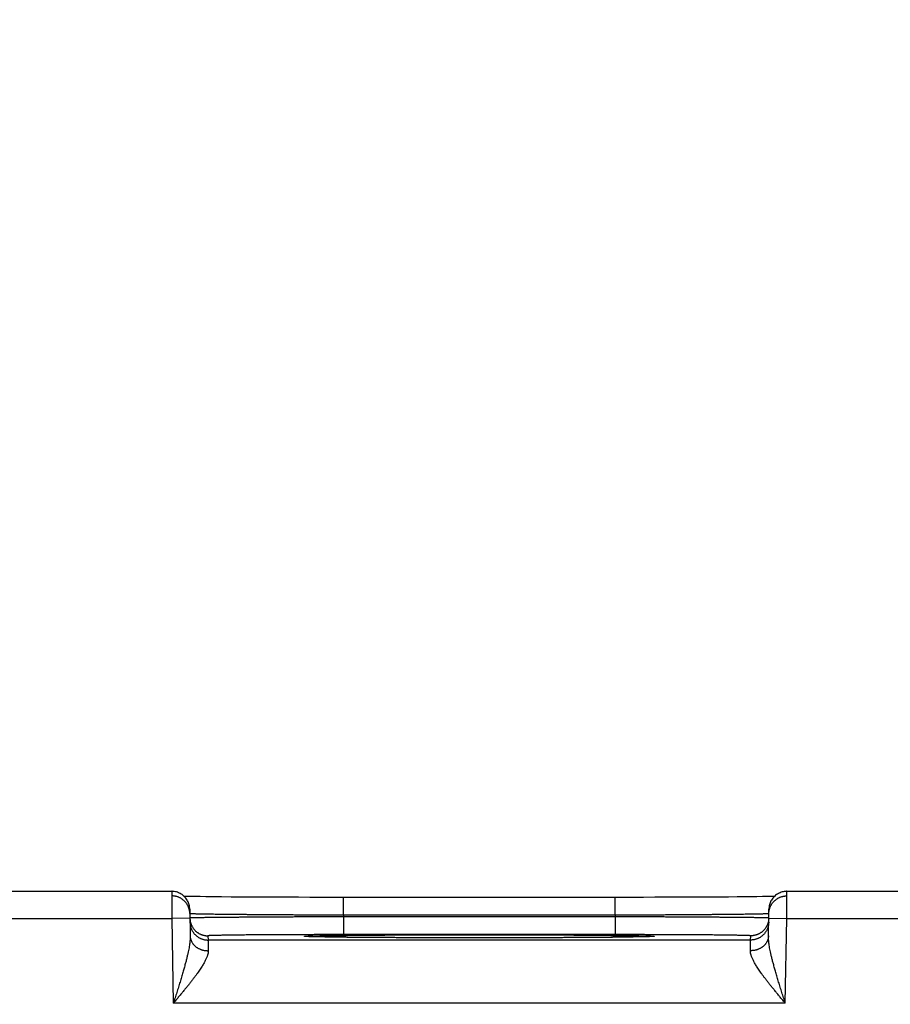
# Model space of a CAD drawing. Header units: inches. Extents: x 0 to 34, y 0 to 22.
# Tile 74 of 112: x 19.3 to 20.2, y 17.3 to 18.4. Entities that reach past the tile are written whole.
import ezdxf

# ---------------------------------------------------------------- set-up
doc = ezdxf.new("R2010")
doc.units = ezdxf.units.IN
doc.header["$LTSCALE"] = 1.87
doc.header["$MEASUREMENT"] = 0
doc.layers.get('0').update_dxf_attribs({"linetype": 'CONTINUOUS'})
doc.layers.add('DIMENSIONS', color=7, linetype='CONTINUOUS')
doc.styles.get("Standard").update_dxf_attribs({"font": 'txt', "width": 0.8})
doc.dimstyles.new('DIMSTYLE_1', dxfattribs={"dimtxt": 0.125, "dimasz": 0.18, "dimexe": 0.18, "dimexo": 0.0625, "dimgap": 0.09, "dimtad": 0, "dimtih": 1, "dimtoh": 1, "dimdec": 3, "dimzin": 4, "dimdsep": 46, "dimtxsty": 'STANDARD', "dimblk": '_FILLED', "dimblk1": '_FILLED', "dimblk2": '_FILLED', "dimcen": 0.09, "dimadec": 0, "dimazin": 0, "dimtp": 0.01, "dimtm": 0.01, "dimtfac": 1, "dimtdec": 3, "dimtofl": 0, "dimtmove": 0, "dimatfit": 3, "dimldrblk": '_FILLED', "dimfxl": 1, "dimtolj": 1, "dimtzin": 4, "dimarcsym": 0})

# ---------------------------------------------------------------- blocks, each defined once
blk = doc.blocks.new('_FILLED')
at = {"color": 0, "linetype": 'BYBLOCK'}
blk.add_solid([(0, 0), (-1, 0.1736), (-1, -0.1736)], dxfattribs=at)
blk = doc.blocks.new('*D7')
at = {"layer": 'DIMENSIONS', "color": 2, "linetype": 'CONTINUOUS'}
for p, q in [((18.8644, 15.9096), (18.8644, 19.0499)), ((25.3644, 15.9179), (25.3644, 19.0499)), ((18.8644, 18.9249), (21.2911, 18.9249)), ((25.3644, 18.9249), (22.7411, 18.9249))]:
    blk.add_line(p, q, dxfattribs=at)
at = {"layer": 'DIMENSIONS', "color": 2, "linetype": 'CONTINUOUS', "xscale": 0.18, "yscale": 0.18, "zscale": 0.18, "rotation": 180}
blk.add_blockref('_FILLED', (18.8644, 18.9249), dxfattribs=at)
at = {"layer": 'DIMENSIONS', "color": 2, "linetype": 'CONTINUOUS', "xscale": 0.18, "yscale": 0.18, "zscale": 0.18}
blk.add_blockref('_FILLED', (25.3644, 18.9249), dxfattribs=at)
at = {"layer": 'DIMENSIONS', "color": 2, "linetype": 'CONTINUOUS', "width": 0.8}
for s, p in [('[', (21.9786, 18.8624)), (']', (22.5786, 18.8624)), ('6.500', (21.3536, 18.8624)), ('165.1', (22.0786, 18.8624))]:
    blk.add_text(s, height=0.125, dxfattribs=at).set_placement(p)

msp = doc.modelspace()

# ---------------------------------------------------------------- linework, layer by layer
at = {"color": 7, "linetype": 'CONTINUOUS'}
for p, q in [((19.1909, 17.4249), (19.44, 17.4249)), ((19.4569, 17.4192), (19.4539, 17.4192)), ((19.4617, 17.4191), (19.4569, 17.4192)), ((19.4661, 17.419), (19.4617, 17.4191)), ((19.4714, 17.419), (19.4661, 17.419)), ((19.4778, 17.4189), (19.4714, 17.419)), ((19.4857, 17.4188), (19.4778, 17.4189)), ((19.495, 17.4187), (19.4857, 17.4188)), ((19.5057, 17.4186), (19.495, 17.4187)), ((19.5141, 17.4186), (19.5057, 17.4186)), ((19.5236, 17.4185), (19.5141, 17.4186)), ((19.5342, 17.4184), (19.5236, 17.4185)), ((19.5453, 17.4184), (19.5342, 17.4184)), ((19.5567, 17.4183), (19.5453, 17.4184)), ((19.5685, 17.4183), (19.5567, 17.4183)), ((19.5805, 17.4183), (19.5685, 17.4183)), ((19.5928, 17.4182), (19.5805, 17.4183)), ((19.6052, 17.4182), (19.5928, 17.4182)), ((19.6177, 17.4182), (19.6052, 17.4182)), ((19.63, 17.4182), (19.6177, 17.4182)), ((19.63, 17.3986), (19.63, 17.4182)), ((19.9369, 17.4182), (19.63, 17.4182)), ((19.9308, 17.3986), (19.9308, 17.4182)), ((19.9496, 17.4182), (19.9369, 17.4182)), ((19.9621, 17.4182), (19.9496, 17.4182)), ((19.9745, 17.4183), (19.9621, 17.4182)), ((19.9868, 17.4183), (19.9745, 17.4183)), ((19.9988, 17.4183), (19.9868, 17.4183)), ((20.0097, 17.4184), (19.9988, 17.4183)), ((20.0233, 17.4184), (20.0097, 17.4184)), ((20.0348, 17.4185), (20.0233, 17.4184)), ((20.0447, 17.4185), (20.0348, 17.4185)), ((20.0561, 17.4186), (20.0447, 17.4185)), ((20.0658, 17.4187), (20.0561, 17.4186)), ((20.0741, 17.4188), (20.0658, 17.4187)), ((20.0813, 17.4189), (20.0741, 17.4188)), ((20.0874, 17.4189), (20.0813, 17.4189)), ((20.0939, 17.419), (20.0874, 17.4189)), ((20.0991, 17.4191), (20.0939, 17.419)), ((20.1033, 17.4192), (20.0991, 17.4191)), ((20.107, 17.4192), (20.1033, 17.4192)), ((20.1209, 17.4249), (20.37, 17.4249)), ((19.46, 17.4052), (19.4605, 17.3755)), ((20.1004, 17.3755), (20.1009, 17.4052)), ((19.1908, 17.3949), (19.4401, 17.3949)), ((19.4601, 17.3952), (19.4401, 17.3949)), ((19.4401, 17.3949), (19.4418, 17.301)), ((19.63, 17.3986), (19.6301, 17.3966)), ((19.9308, 17.3986), (19.63, 17.3986)), ((19.6301, 17.3966), (19.6301, 17.377)), ((19.9308, 17.3966), (19.6301, 17.3966)), ((19.9308, 17.3986), (19.9308, 17.3966)), ((19.9308, 17.3966), (19.9308, 17.377)), ((20.1008, 17.3952), (20.1208, 17.3949)), ((20.1191, 17.301), (20.1208, 17.3949)), ((20.1208, 17.3949), (20.3701, 17.3949)), ((19.4801, 17.3757), (19.4802, 17.371)), ((19.589, 17.3749), (19.589, 17.3749)), ((19.5893, 17.3749), (19.5891, 17.3749)), ((19.5895, 17.3749), (19.5893, 17.3749)), ((19.5898, 17.3749), (19.5895, 17.3749)), ((19.5901, 17.3748), (19.5898, 17.3749)), ((19.5906, 17.3748), (19.5901, 17.3748)), ((19.5913, 17.3748), (19.5906, 17.3748)), ((19.5922, 17.3747), (19.5913, 17.3748)), ((19.5938, 17.3747), (19.5922, 17.3747)), ((19.5957, 17.3746), (19.5938, 17.3747)), ((19.5982, 17.3746), (19.5957, 17.3746)), ((19.6012, 17.3745), (19.5982, 17.3746)), ((19.6049, 17.3744), (19.6012, 17.3745)), ((19.6095, 17.3743), (19.6049, 17.3744)), ((19.6153, 17.3743), (19.6095, 17.3743)), ((19.6206, 17.3742), (19.6153, 17.3743)), ((19.6267, 17.3741), (19.6206, 17.3742)), ((19.634, 17.374), (19.6267, 17.3741)), ((19.9308, 17.377), (19.6301, 17.377)), ((19.6426, 17.3739), (19.634, 17.374)), ((19.6535, 17.3739), (19.6426, 17.3739)), ((19.6622, 17.3738), (19.6535, 17.3739)), ((19.6722, 17.3737), (19.6622, 17.3738)), ((19.6831, 17.3737), (19.6722, 17.3737)), ((19.6943, 17.3736), (19.6831, 17.3737)), ((19.706, 17.3736), (19.6943, 17.3736)), ((19.7179, 17.3735), (19.706, 17.3736)), ((19.7301, 17.3735), (19.7179, 17.3735)), ((19.7426, 17.3735), (19.7301, 17.3735)), ((19.7552, 17.3735), (19.7426, 17.3735)), ((19.7679, 17.3734), (19.7552, 17.3735)), ((19.7804, 17.3734), (19.7679, 17.3734)), ((19.793, 17.3734), (19.7804, 17.3734)), ((19.8057, 17.3735), (19.793, 17.3734)), ((19.8183, 17.3735), (19.8057, 17.3735)), ((19.8308, 17.3735), (19.8183, 17.3735)), ((19.843, 17.3735), (19.8308, 17.3735)), ((19.8549, 17.3736), (19.843, 17.3735)), ((19.8665, 17.3736), (19.8549, 17.3736)), ((19.8778, 17.3737), (19.8665, 17.3736)), ((19.8887, 17.3737), (19.8778, 17.3737)), ((19.8986, 17.3738), (19.8887, 17.3737)), ((19.9104, 17.3739), (19.8986, 17.3738)), ((19.9198, 17.374), (19.9104, 17.3739)), ((19.9277, 17.374), (19.9198, 17.374)), ((19.9344, 17.3741), (19.9277, 17.374)), ((19.9418, 17.3742), (19.9344, 17.3741)), ((19.948, 17.3743), (19.9418, 17.3742)), ((19.953, 17.3744), (19.948, 17.3743)), ((19.9571, 17.3744), (19.953, 17.3744)), ((19.9604, 17.3745), (19.9571, 17.3744)), ((19.9637, 17.3746), (19.9604, 17.3745)), ((19.966, 17.3747), (19.9637, 17.3746)), ((19.9678, 17.3747), (19.966, 17.3747)), ((19.969, 17.3748), (19.9678, 17.3747)), ((19.97, 17.3748), (19.969, 17.3748)), ((19.9706, 17.3748), (19.97, 17.3748)), ((19.971, 17.3749), (19.9706, 17.3748)), ((19.9713, 17.3749), (19.971, 17.3749)), ((19.9715, 17.3749), (19.9713, 17.3749)), ((19.9717, 17.3749), (19.9715, 17.3749)), ((19.9718, 17.3749), (19.9717, 17.3749)), ((19.9719, 17.3749), (19.9718, 17.3749)), ((19.9719, 17.3749), (19.9719, 17.3749)), ((19.9719, 17.3749), (19.9719, 17.3749)), ((20.0807, 17.371), (20.0808, 17.3757)), ((20.0807, 17.371), (19.4802, 17.371)), ((20.1191, 17.301), (19.4418, 17.301))]:
    msp.add_line(p, q, dxfattribs=at)
for points in [[(19.46, 17.4052), (19.4599, 17.4064), (19.4598, 17.4076), (19.4596, 17.4087), (19.4593, 17.4099), (19.459, 17.411), (19.4586, 17.4121), (19.4582, 17.4132), (19.4576, 17.4142), (19.4571, 17.4152), (19.4564, 17.4162), (19.4557, 17.4172), (19.455, 17.4181), (19.4542, 17.4189), (19.4533, 17.4197), (19.4525, 17.4205), (19.4515, 17.4212), (19.4505, 17.4219), (19.4495, 17.4224), (19.4485, 17.423), (19.4474, 17.4234), (19.4463, 17.4238), (19.4452, 17.4242), (19.4441, 17.4245), (19.4429, 17.4247), (19.4417, 17.4248), (19.4406, 17.4249), (19.44, 17.4249)], [(20.1209, 17.4249), (20.1203, 17.4249), (20.1192, 17.4248), (20.118, 17.4247), (20.1168, 17.4245), (20.1157, 17.4242), (20.1146, 17.4238), (20.1135, 17.4234), (20.1124, 17.423), (20.1114, 17.4224), (20.1103, 17.4219), (20.1094, 17.4212), (20.1084, 17.4205), (20.1075, 17.4197), (20.1067, 17.4189), (20.1059, 17.4181), (20.1052, 17.4172), (20.1045, 17.4162), (20.1038, 17.4152), (20.1032, 17.4142), (20.1027, 17.4132), (20.1023, 17.4121), (20.1019, 17.411), (20.1016, 17.4099), (20.1013, 17.4087), (20.1011, 17.4076), (20.101, 17.4064), (20.1009, 17.4052)], [(19.5891, 17.3749), (19.589, 17.3749), (19.589, 17.3749)]]:
    msp.add_lwpolyline(points, dxfattribs=at)
for points, knots in [([(19.44, 17.4249), (19.44, 17.4249), (19.44, 17.4248), (19.44, 17.4247), (19.44, 17.4245), (19.44, 17.4243), (19.44, 17.4239), (19.44, 17.4235), (19.44, 17.4229), (19.44, 17.4223), (19.44, 17.4217), (19.44, 17.4209), (19.44, 17.4201), (19.44, 17.4192), (19.44, 17.4183), (19.44, 17.4173), (19.44, 17.4162), (19.44, 17.415), (19.44, 17.4138), (19.44, 17.4126), (19.44, 17.4113), (19.44, 17.4099), (19.4401, 17.4086), (19.4401, 17.4071), (19.4401, 17.4057), (19.4401, 17.4042), (19.4401, 17.4027), (19.4401, 17.4011), (19.4401, 17.3996), (19.4401, 17.398), (19.4401, 17.3965), (19.4401, 17.3954), (19.4401, 17.3949)], [0, 0, 0, 0, 0.000641, 0.004341, 0.010803, 0.020009, 0.031929, 0.046531, 0.063777, 0.08362, 0.105992, 0.130826, 0.158056, 0.187616, 0.219444, 0.253465, 0.289567, 0.327633, 0.367566, 0.409267, 0.45261, 0.497455, 0.543681, 0.591179, 0.639812, 0.689418, 0.739852, 0.790996, 0.842726, 0.894901, 0.947374, 1, 1, 1, 1]), ([(19.46, 17.4003), (19.46, 17.4007), (19.46, 17.4014), (19.4599, 17.4025), (19.4597, 17.4036), (19.4594, 17.4048), (19.4591, 17.4059), (19.4588, 17.407), (19.4583, 17.408), (19.4578, 17.4091), (19.4573, 17.4101), (19.4566, 17.411), (19.456, 17.412), (19.4553, 17.4129), (19.4545, 17.4137), (19.4537, 17.4145), (19.4528, 17.4153), (19.4519, 17.416), (19.4509, 17.4167), (19.45, 17.4173), (19.4489, 17.4178), (19.4479, 17.4183), (19.4468, 17.4187), (19.4457, 17.4191), (19.4446, 17.4193), (19.4435, 17.4196), (19.4423, 17.4197), (19.4412, 17.4198), (19.4404, 17.4199), (19.44, 17.4199)], [0, 0, 0, 0, 0.034076, 0.071226, 0.108376, 0.145526, 0.182676, 0.219826, 0.256976, 0.294126, 0.331277, 0.368427, 0.405578, 0.442728, 0.479879, 0.51703, 0.554181, 0.591332, 0.628483, 0.665634, 0.702786, 0.739937, 0.777089, 0.814241, 0.851392, 0.888544, 0.925696, 0.962848, 1, 1, 1, 1]), ([(20.1009, 17.4003), (20.1009, 17.4007), (20.1009, 17.4014), (20.101, 17.4025), (20.1012, 17.4036), (20.1014, 17.4048), (20.1018, 17.4059), (20.1021, 17.407), (20.1026, 17.408), (20.1031, 17.4091), (20.1036, 17.4101), (20.1042, 17.411), (20.1049, 17.412), (20.1056, 17.4129), (20.1064, 17.4137), (20.1072, 17.4145), (20.1081, 17.4153), (20.109, 17.416), (20.11, 17.4167), (20.1109, 17.4173), (20.112, 17.4178), (20.113, 17.4183), (20.1141, 17.4187), (20.1152, 17.4191), (20.1163, 17.4193), (20.1174, 17.4196), (20.1185, 17.4197), (20.1197, 17.4198), (20.1205, 17.4199), (20.1208, 17.4199)], [0, 0, 0, 0, 0.033932, 0.071088, 0.108243, 0.145399, 0.182555, 0.21971, 0.256866, 0.294022, 0.331178, 0.368334, 0.40549, 0.442646, 0.479802, 0.516958, 0.554115, 0.591272, 0.628428, 0.665585, 0.702742, 0.739899, 0.777056, 0.814213, 0.851371, 0.888528, 0.925685, 0.962843, 1, 1, 1, 1]), ([(20.1208, 17.3949), (20.1208, 17.3954), (20.1208, 17.3965), (20.1208, 17.398), (20.1208, 17.3996), (20.1208, 17.4011), (20.1208, 17.4027), (20.1208, 17.4042), (20.1208, 17.4057), (20.1208, 17.4071), (20.1208, 17.4086), (20.1208, 17.4099), (20.1209, 17.4113), (20.1209, 17.4126), (20.1209, 17.4138), (20.1209, 17.415), (20.1209, 17.4162), (20.1209, 17.4173), (20.1209, 17.4183), (20.1209, 17.4192), (20.1209, 17.4201), (20.1209, 17.4209), (20.1209, 17.4217), (20.1209, 17.4223), (20.1209, 17.4229), (20.1209, 17.4235), (20.1209, 17.4239), (20.1209, 17.4243), (20.1209, 17.4245), (20.1209, 17.4247), (20.1209, 17.4248), (20.1209, 17.4249), (20.1209, 17.4249)], [0, 0, 0, 0, 0.052626, 0.105099, 0.157274, 0.209004, 0.260148, 0.310582, 0.360188, 0.408821, 0.456319, 0.502545, 0.54739, 0.590733, 0.632434, 0.672367, 0.710433, 0.746535, 0.780556, 0.812384, 0.841944, 0.869174, 0.894008, 0.91638, 0.936223, 0.953469, 0.968071, 0.979991, 0.989197, 0.995659, 0.999359, 1, 1, 1, 1]), ([(19.63, 17.3986), (19.6281, 17.3986), (19.6242, 17.3986), (19.6184, 17.3986), (19.6127, 17.3986), (19.6069, 17.3986), (19.6012, 17.3986), (19.5955, 17.3987), (19.5898, 17.3987), (19.5842, 17.3987), (19.5786, 17.3987), (19.5731, 17.3987), (19.5677, 17.3988), (19.5623, 17.3988), (19.557, 17.3988), (19.5518, 17.3989), (19.5467, 17.3989), (19.5417, 17.3989), (19.5368, 17.399), (19.532, 17.399), (19.5274, 17.399), (19.5228, 17.3991), (19.5184, 17.3991), (19.5141, 17.3991), (19.5099, 17.3992), (19.5059, 17.3992), (19.502, 17.3993), (19.4982, 17.3993), (19.4947, 17.3994), (19.4912, 17.3994), (19.488, 17.3994), (19.4849, 17.3995), (19.4819, 17.3995), (19.4792, 17.3996), (19.4766, 17.3996), (19.4742, 17.3997), (19.472, 17.3997), (19.4699, 17.3998), (19.4681, 17.3998), (19.4664, 17.3998), (19.4649, 17.3999), (19.4637, 17.3999), (19.4626, 17.4), (19.4617, 17.4), (19.461, 17.4001), (19.4605, 17.4001), (19.4603, 17.4002), (19.4601, 17.4002)], [0, 0, 0, 0, 0.034176, 0.068309, 0.102358, 0.136287, 0.170057, 0.203629, 0.236961, 0.270017, 0.302758, 0.335147, 0.36714, 0.398699, 0.429788, 0.460377, 0.49043, 0.51991, 0.548779, 0.577008, 0.604564, 0.631417, 0.657533, 0.682881, 0.707432, 0.731159, 0.754036, 0.776038, 0.797138, 0.817309, 0.836528, 0.854773, 0.872024, 0.888261, 0.903462, 0.91761, 0.93069, 0.942688, 0.953588, 0.963377, 0.972042, 0.979574, 0.985964, 0.991207, 0.995295, 0.998225, 1, 1, 1, 1]), ([(19.4601, 17.3952), (19.4601, 17.3949), (19.4602, 17.3941), (19.4603, 17.393), (19.4605, 17.3919), (19.4607, 17.3908), (19.461, 17.3897), (19.4614, 17.3886), (19.4619, 17.3875), (19.4624, 17.3865), (19.4629, 17.3855), (19.4635, 17.3845), (19.4642, 17.3836), (19.4649, 17.3827), (19.4657, 17.3818), (19.4665, 17.381), (19.4674, 17.3802), (19.4683, 17.3795), (19.4692, 17.3789), (19.4702, 17.3783), (19.4712, 17.3777), (19.4723, 17.3773), (19.4734, 17.3768), (19.4744, 17.3765), (19.4756, 17.3762), (19.4767, 17.376), (19.4778, 17.3758), (19.479, 17.3757), (19.4797, 17.3757), (19.4801, 17.3757)], [0, 0, 0, 0, 0.034394, 0.071532, 0.10867, 0.145808, 0.182946, 0.220084, 0.257223, 0.294361, 0.331499, 0.368637, 0.405776, 0.442914, 0.480053, 0.517192, 0.55433, 0.591469, 0.628608, 0.665747, 0.702886, 0.740025, 0.777164, 0.814303, 0.851443, 0.888582, 0.925721, 0.962861, 1, 1, 1, 1]), ([(19.6301, 17.3966), (19.6281, 17.3966), (19.6243, 17.3966), (19.6185, 17.3966), (19.6127, 17.3966), (19.6069, 17.3966), (19.6012, 17.3966), (19.5955, 17.3965), (19.5898, 17.3965), (19.5842, 17.3965), (19.5787, 17.3965), (19.5732, 17.3965), (19.5677, 17.3964), (19.5624, 17.3964), (19.5571, 17.3964), (19.5519, 17.3964), (19.5468, 17.3963), (19.5418, 17.3963), (19.5369, 17.3963), (19.5321, 17.3963), (19.5274, 17.3962), (19.5229, 17.3962), (19.5184, 17.3962), (19.5141, 17.3961), (19.51, 17.3961), (19.5059, 17.3961), (19.502, 17.396), (19.4983, 17.396), (19.4947, 17.396), (19.4913, 17.3959), (19.488, 17.3959), (19.4849, 17.3959), (19.482, 17.3958), (19.4792, 17.3958), (19.4767, 17.3958), (19.4743, 17.3957), (19.472, 17.3957), (19.47, 17.3957), (19.4682, 17.3956), (19.4665, 17.3956), (19.465, 17.3956), (19.4637, 17.3955), (19.4627, 17.3955), (19.4618, 17.3955), (19.4611, 17.3954), (19.4606, 17.3954), (19.4604, 17.3954), (19.4602, 17.3954)], [0, 0, 0, 0, 0.034185, 0.068322, 0.102374, 0.136301, 0.170067, 0.203635, 0.236968, 0.270025, 0.302769, 0.335161, 0.367158, 0.398722, 0.429814, 0.460405, 0.49046, 0.519943, 0.548817, 0.577049, 0.60461, 0.631467, 0.657587, 0.682938, 0.707492, 0.731222, 0.754102, 0.776107, 0.797209, 0.817383, 0.836603, 0.85485, 0.872102, 0.888338, 0.903537, 0.917684, 0.930763, 0.94276, 0.953657, 0.963441, 0.972101, 0.979627, 0.98601, 0.991243, 0.995322, 0.998241, 1, 1, 1, 1]), ([(20.1007, 17.4002), (20.1006, 17.4002), (20.1004, 17.4001), (20.0999, 17.4001), (20.0992, 17.4), (20.0983, 17.4), (20.0972, 17.3999), (20.0959, 17.3999), (20.0945, 17.3998), (20.0928, 17.3998), (20.091, 17.3998), (20.0889, 17.3997), (20.0867, 17.3997), (20.0843, 17.3996), (20.0817, 17.3996), (20.079, 17.3995), (20.076, 17.3995), (20.0729, 17.3994), (20.0697, 17.3994), (20.0662, 17.3994), (20.0627, 17.3993), (20.0589, 17.3993), (20.055, 17.3992), (20.051, 17.3992), (20.0468, 17.3991), (20.0425, 17.3991), (20.0381, 17.3991), (20.0335, 17.399), (20.0289, 17.399), (20.0241, 17.399), (20.0192, 17.3989), (20.0142, 17.3989), (20.009, 17.3989), (20.0039, 17.3988), (19.9986, 17.3988), (19.9932, 17.3988), (19.9878, 17.3987), (19.9823, 17.3987), (19.9767, 17.3987), (19.9711, 17.3987), (19.9654, 17.3987), (19.9597, 17.3986), (19.954, 17.3986), (19.9482, 17.3986), (19.9424, 17.3986), (19.9367, 17.3986), (19.9328, 17.3986), (19.9308, 17.3986)], [0, 0, 0, 0, 0.001775, 0.004705, 0.008793, 0.014034, 0.020425, 0.027956, 0.03662, 0.046407, 0.057306, 0.069302, 0.08238, 0.096526, 0.111724, 0.127958, 0.145207, 0.163449, 0.182664, 0.202831, 0.223928, 0.245927, 0.268803, 0.292528, 0.317078, 0.342424, 0.36854, 0.395395, 0.422954, 0.451185, 0.480056, 0.509538, 0.539594, 0.570186, 0.601278, 0.632839, 0.664835, 0.697227, 0.729971, 0.763028, 0.796363, 0.829937, 0.863709, 0.89764, 0.931692, 0.965825, 1, 1, 1, 1]), ([(20.1007, 17.3954), (20.1005, 17.3954), (20.1003, 17.3954), (20.0998, 17.3954), (20.0991, 17.3955), (20.0982, 17.3955), (20.0971, 17.3955), (20.0959, 17.3956), (20.0944, 17.3956), (20.0927, 17.3956), (20.0909, 17.3957), (20.0889, 17.3957), (20.0866, 17.3957), (20.0842, 17.3958), (20.0816, 17.3958), (20.0789, 17.3958), (20.076, 17.3959), (20.0729, 17.3959), (20.0696, 17.3959), (20.0662, 17.396), (20.0626, 17.396), (20.0589, 17.396), (20.055, 17.3961), (20.0509, 17.3961), (20.0468, 17.3961), (20.0425, 17.3962), (20.038, 17.3962), (20.0335, 17.3962), (20.0288, 17.3963), (20.024, 17.3963), (20.0191, 17.3963), (20.0141, 17.3963), (20.009, 17.3964), (20.0038, 17.3964), (19.9985, 17.3964), (19.9932, 17.3964), (19.9877, 17.3965), (19.9822, 17.3965), (19.9767, 17.3965), (19.9711, 17.3965), (19.9654, 17.3965), (19.9597, 17.3966), (19.954, 17.3966), (19.9482, 17.3966), (19.9424, 17.3966), (19.9366, 17.3966), (19.9327, 17.3966), (19.9308, 17.3966)], [0, 0, 0, 0, 0.001759, 0.004678, 0.008756, 0.013989, 0.020371, 0.027896, 0.036555, 0.046339, 0.057235, 0.069229, 0.082307, 0.096452, 0.11165, 0.127883, 0.145133, 0.163377, 0.182595, 0.202765, 0.223864, 0.245867, 0.268746, 0.292475, 0.317028, 0.342378, 0.368498, 0.395356, 0.422919, 0.451153, 0.480029, 0.509514, 0.539571, 0.570164, 0.601259, 0.632824, 0.664824, 0.697217, 0.729963, 0.763023, 0.796357, 0.829928, 0.863696, 0.897625, 0.931678, 0.965816, 1, 1, 1, 1]), ([(20.1008, 17.3952), (20.1008, 17.3949), (20.1007, 17.3941), (20.1006, 17.393), (20.1004, 17.3919), (20.1002, 17.3908), (20.0999, 17.3897), (20.0995, 17.3886), (20.099, 17.3875), (20.0985, 17.3865), (20.098, 17.3855), (20.0974, 17.3845), (20.0967, 17.3836), (20.096, 17.3827), (20.0952, 17.3818), (20.0944, 17.381), (20.0935, 17.3802), (20.0926, 17.3795), (20.0917, 17.3789), (20.0907, 17.3783), (20.0897, 17.3777), (20.0886, 17.3773), (20.0875, 17.3768), (20.0864, 17.3765), (20.0853, 17.3762), (20.0842, 17.376), (20.0831, 17.3758), (20.0819, 17.3757), (20.0811, 17.3757), (20.0808, 17.3757)], [0, 0, 0, 0, 0.034394, 0.071532, 0.10867, 0.145808, 0.182946, 0.220084, 0.257223, 0.294361, 0.331499, 0.368637, 0.405776, 0.442914, 0.480053, 0.517191, 0.55433, 0.591469, 0.628608, 0.665747, 0.702886, 0.740025, 0.777164, 0.814303, 0.851443, 0.888582, 0.925721, 0.962861, 1, 1, 1, 1]), ([(19.4602, 17.3906), (19.4602, 17.3903), (19.4603, 17.3895), (19.4604, 17.3883), (19.4606, 17.3872), (19.4608, 17.3861), (19.4611, 17.385), (19.4615, 17.3839), (19.4619, 17.3828), (19.4624, 17.3818), (19.463, 17.3808), (19.4636, 17.3798), (19.4643, 17.3789), (19.465, 17.378), (19.4658, 17.3771), (19.4666, 17.3763), (19.4675, 17.3756), (19.4684, 17.3749), (19.4693, 17.3742), (19.4703, 17.3736), (19.4713, 17.3731), (19.4724, 17.3726), (19.4734, 17.3722), (19.4745, 17.3718), (19.4756, 17.3715), (19.4768, 17.3713), (19.4779, 17.3711), (19.4791, 17.371), (19.4798, 17.371), (19.4802, 17.371)], [0, 0, 0, 0, 0.037036, 0.074073, 0.111109, 0.148146, 0.185182, 0.222218, 0.259255, 0.296292, 0.333328, 0.370365, 0.407402, 0.444439, 0.481476, 0.518513, 0.55555, 0.592587, 0.629624, 0.666662, 0.703699, 0.740736, 0.777774, 0.814812, 0.851849, 0.888887, 0.925925, 0.962962, 1, 1, 1, 1]), ([(20.1007, 17.3906), (20.1007, 17.3903), (20.1006, 17.3895), (20.1005, 17.3883), (20.1003, 17.3872), (20.1001, 17.3861), (20.0998, 17.385), (20.0994, 17.3839), (20.099, 17.3828), (20.0985, 17.3818), (20.0979, 17.3808), (20.0973, 17.3798), (20.0966, 17.3789), (20.0959, 17.378), (20.0951, 17.3771), (20.0943, 17.3763), (20.0934, 17.3756), (20.0925, 17.3749), (20.0916, 17.3742), (20.0906, 17.3736), (20.0896, 17.3731), (20.0885, 17.3726), (20.0875, 17.3722), (20.0864, 17.3718), (20.0852, 17.3715), (20.0841, 17.3713), (20.083, 17.3711), (20.0818, 17.371), (20.0811, 17.371), (20.0807, 17.371)], [0, 0, 0, 0, 0.037036, 0.074073, 0.111109, 0.148146, 0.185182, 0.222218, 0.259255, 0.296292, 0.333328, 0.370365, 0.407402, 0.444439, 0.481476, 0.518513, 0.55555, 0.592587, 0.629624, 0.666662, 0.703699, 0.740736, 0.777774, 0.814812, 0.851849, 0.888887, 0.925925, 0.962962, 1, 1, 1, 1]), ([(19.4605, 17.3755), (19.4605, 17.3749), (19.4605, 17.3738), (19.4604, 17.3719), (19.4602, 17.3699), (19.46, 17.3676), (19.4596, 17.3652), (19.4592, 17.3624), (19.4586, 17.3594), (19.4579, 17.3562), (19.457, 17.3526), (19.4561, 17.3487), (19.455, 17.3445), (19.4537, 17.3399), (19.4523, 17.3351), (19.4508, 17.3299), (19.4492, 17.3245), (19.4474, 17.3188), (19.4456, 17.313), (19.4437, 17.307), (19.4424, 17.303), (19.4418, 17.301)], [0, 0, 0, 0, 0.021607, 0.04545, 0.071829, 0.101043, 0.133409, 0.169229, 0.208763, 0.252275, 0.299988, 0.352112, 0.408756, 0.469966, 0.53563, 0.605543, 0.679319, 0.756437, 0.836125, 0.91757, 1, 1, 1, 1]), ([(19.4605, 17.3755), (19.4605, 17.3752), (19.4605, 17.3745), (19.4606, 17.3736), (19.4608, 17.3726), (19.4611, 17.3717), (19.4614, 17.3708), (19.4617, 17.3699), (19.4622, 17.369), (19.4627, 17.3681), (19.4632, 17.3673), (19.4639, 17.3665), (19.4645, 17.3657), (19.4653, 17.3649), (19.466, 17.3642), (19.4668, 17.3636), (19.4677, 17.3629), (19.4686, 17.3624), (19.4696, 17.3618), (19.4706, 17.3613), (19.4716, 17.3609), (19.4726, 17.3605), (19.4737, 17.3601), (19.4748, 17.3598), (19.4759, 17.3596), (19.477, 17.3594), (19.4782, 17.3593), (19.4793, 17.3592), (19.4801, 17.3592), (19.4805, 17.3592)], [0, 0, 0, 0, 0.033592, 0.067234, 0.100974, 0.134859, 0.168934, 0.203241, 0.237817, 0.272694, 0.307901, 0.343461, 0.379392, 0.415706, 0.452411, 0.489508, 0.526993, 0.564859, 0.603092, 0.641674, 0.680584, 0.719796, 0.759282, 0.79901, 0.838945, 0.87905, 0.919288, 0.959618, 1, 1, 1, 1]), ([(19.6301, 17.377), (19.6283, 17.377), (19.6248, 17.377), (19.6196, 17.377), (19.6144, 17.377), (19.6092, 17.377), (19.604, 17.377), (19.5989, 17.377), (19.5938, 17.3769), (19.5888, 17.3769), (19.5837, 17.3769), (19.5788, 17.3769), (19.5739, 17.3769), (19.5691, 17.3769), (19.5644, 17.3768), (19.5597, 17.3768), (19.5551, 17.3768), (19.5506, 17.3768), (19.5463, 17.3768), (19.542, 17.3767), (19.5378, 17.3767), (19.5337, 17.3767), (19.5298, 17.3766), (19.5259, 17.3766), (19.5223, 17.3766), (19.5187, 17.3765), (19.5153, 17.3765), (19.512, 17.3765), (19.5088, 17.3764), (19.5058, 17.3764), (19.503, 17.3764), (19.5003, 17.3763), (19.4977, 17.3763), (19.4954, 17.3762), (19.4931, 17.3762), (19.4911, 17.3762), (19.4892, 17.3761), (19.4875, 17.3761), (19.486, 17.376), (19.4846, 17.376), (19.4835, 17.3759), (19.4825, 17.3759), (19.4816, 17.3759), (19.481, 17.3758), (19.4805, 17.3758), (19.4803, 17.3757), (19.4801, 17.3757), (19.4801, 17.3757)], [0, 0, 0, 0, 0.034938, 0.069822, 0.104609, 0.139256, 0.17372, 0.207965, 0.241959, 0.275665, 0.309042, 0.342047, 0.374635, 0.40676, 0.438383, 0.469471, 0.499988, 0.529897, 0.55916, 0.587742, 0.615608, 0.642725, 0.669059, 0.694578, 0.71925, 0.743045, 0.765938, 0.787899, 0.808901, 0.828917, 0.847922, 0.865896, 0.882816, 0.89866, 0.913408, 0.927046, 0.939559, 0.950929, 0.961138, 0.970173, 0.978025, 0.984687, 0.990153, 0.994415, 0.997469, 0.999319, 1, 1, 1, 1]), ([(19.5889, 17.3749), (19.5886, 17.3749), (19.5881, 17.3749), (19.5874, 17.375), (19.5871, 17.3751), (19.5868, 17.375), (19.5868, 17.3752), (19.5871, 17.3752), (19.5874, 17.3753), (19.5881, 17.3753), (19.5889, 17.3754), (19.59, 17.3754), (19.5913, 17.3755), (19.5927, 17.3756), (19.5944, 17.3756), (19.5963, 17.3757), (19.5984, 17.3757), (19.6007, 17.3758), (19.6031, 17.3758), (19.6058, 17.3759), (19.6087, 17.3759), (19.6117, 17.376), (19.6149, 17.376), (19.6184, 17.3761), (19.6219, 17.3761), (19.6257, 17.3762), (19.6296, 17.3762), (19.6337, 17.3762), (19.638, 17.3763), (19.6424, 17.3763), (19.647, 17.3764), (19.6517, 17.3764), (19.6565, 17.3764), (19.6615, 17.3765), (19.6667, 17.3765), (19.6719, 17.3765), (19.6773, 17.3766), (19.6827, 17.3766), (19.6883, 17.3766), (19.694, 17.3766), (19.6998, 17.3767), (19.7056, 17.3767), (19.7116, 17.3767), (19.7176, 17.3767), (19.7237, 17.3767), (19.7298, 17.3768), (19.736, 17.3768), (19.7423, 17.3768), (19.7486, 17.3768), (19.7549, 17.3768), (19.7613, 17.3768), (19.7677, 17.3768), (19.7741, 17.3768), (19.7783, 17.3768), (19.7804, 17.3768)], [0, 0, 0, 0, 0.004322, 0.007573, 0.009753, 0.010873, 0.011158, 0.012278, 0.01446, 0.017712, 0.022035, 0.027425, 0.03388, 0.041391, 0.049949, 0.059544, 0.070168, 0.081809, 0.094455, 0.108091, 0.122701, 0.13827, 0.154782, 0.17222, 0.190563, 0.20979, 0.229881, 0.250814, 0.272567, 0.295119, 0.318441, 0.342506, 0.367288, 0.392765, 0.418914, 0.445697, 0.473077, 0.501025, 0.529515, 0.558518, 0.588003, 0.617939, 0.648291, 0.679027, 0.710116, 0.741522, 0.773213, 0.805158, 0.837322, 0.869671, 0.902159, 0.93474, 0.967369, 1, 1, 1, 1]), ([(19.7804, 17.3734), (19.7783, 17.3734), (19.7741, 17.3734), (19.7677, 17.3734), (19.7613, 17.3735), (19.7549, 17.3735), (19.7486, 17.3735), (19.7423, 17.3735), (19.736, 17.3735), (19.7298, 17.3735), (19.7237, 17.3735), (19.7176, 17.3735), (19.7116, 17.3736), (19.7056, 17.3736), (19.6998, 17.3736), (19.694, 17.3736), (19.6883, 17.3736), (19.6827, 17.3737), (19.6773, 17.3737), (19.6719, 17.3737), (19.6667, 17.3738), (19.6615, 17.3738), (19.6565, 17.3738), (19.6517, 17.3739), (19.647, 17.3739), (19.6424, 17.3739), (19.638, 17.374), (19.6337, 17.374), (19.6296, 17.3741), (19.6257, 17.3741), (19.6219, 17.3742), (19.6184, 17.3742), (19.6149, 17.3743), (19.6117, 17.3743), (19.6087, 17.3744), (19.6058, 17.3744), (19.6031, 17.3745), (19.6006, 17.3745), (19.5984, 17.3746), (19.5963, 17.3746), (19.5944, 17.3747), (19.5927, 17.3747), (19.5913, 17.3748), (19.59, 17.3748), (19.5893, 17.3749), (19.589, 17.3749)], [0, 0, 0, 0, 0.033386, 0.066769, 0.100102, 0.133339, 0.166432, 0.199337, 0.232017, 0.264437, 0.296565, 0.328368, 0.359813, 0.390865, 0.421493, 0.45166, 0.481332, 0.510475, 0.539063, 0.567073, 0.594473, 0.62122, 0.647281, 0.672633, 0.697253, 0.721111, 0.744179, 0.766433, 0.787848, 0.808401, 0.828069, 0.846833, 0.864671, 0.881564, 0.897491, 0.912435, 0.926383, 0.939319, 0.951229, 0.962097, 0.971912, 0.980665, 0.988347, 0.99495, 1, 1, 1, 1]), ([(19.7804, 17.3768), (19.7826, 17.3768), (19.7868, 17.3768), (19.7932, 17.3768), (19.7996, 17.3768), (19.806, 17.3768), (19.8123, 17.3768), (19.8186, 17.3768), (19.8249, 17.3768), (19.8311, 17.3768), (19.8372, 17.3767), (19.8433, 17.3767), (19.8493, 17.3767), (19.8553, 17.3767), (19.8611, 17.3767), (19.8669, 17.3766), (19.8726, 17.3766), (19.8782, 17.3766), (19.8836, 17.3766), (19.889, 17.3765), (19.8942, 17.3765), (19.8994, 17.3765), (19.9043, 17.3764), (19.9092, 17.3764), (19.9139, 17.3764), (19.9185, 17.3763), (19.9229, 17.3763), (19.9272, 17.3762), (19.9313, 17.3762), (19.9352, 17.3762), (19.939, 17.3761), (19.9425, 17.3761), (19.946, 17.376), (19.9492, 17.376), (19.9522, 17.3759), (19.9551, 17.3759), (19.9578, 17.3758), (19.9602, 17.3758), (19.9625, 17.3757), (19.9646, 17.3757), (19.9665, 17.3756), (19.9682, 17.3756), (19.9696, 17.3755), (19.9709, 17.3754), (19.9719, 17.3754), (19.9728, 17.3753), (19.9734, 17.3753), (19.9738, 17.3752), (19.9741, 17.3752), (19.9741, 17.375), (19.9738, 17.3751), (19.9734, 17.375), (19.9728, 17.3749), (19.9723, 17.3749), (19.972, 17.3749)], [0, 0, 0, 0, 0.032635, 0.065268, 0.097851, 0.130341, 0.16269, 0.194855, 0.226799, 0.258491, 0.289896, 0.320984, 0.351721, 0.382076, 0.412015, 0.441504, 0.470508, 0.498996, 0.526941, 0.554322, 0.581105, 0.60725, 0.632725, 0.657508, 0.681573, 0.704895, 0.727444, 0.749198, 0.770131, 0.790221, 0.809447, 0.827789, 0.845226, 0.861739, 0.877307, 0.891916, 0.90555, 0.918195, 0.929837, 0.94046, 0.950054, 0.95861, 0.96612, 0.972575, 0.977965, 0.982287, 0.985538, 0.987719, 0.988838, 0.989123, 0.990243, 0.992425, 0.995677, 1, 1, 1, 1]), ([(19.9719, 17.3749), (19.9716, 17.3749), (19.9709, 17.3748), (19.9696, 17.3748), (19.9682, 17.3747), (19.9665, 17.3747), (19.9646, 17.3746), (19.9625, 17.3746), (19.9602, 17.3745), (19.9578, 17.3745), (19.9551, 17.3744), (19.9522, 17.3744), (19.9492, 17.3743), (19.946, 17.3743), (19.9425, 17.3742), (19.9389, 17.3742), (19.9352, 17.3741), (19.9312, 17.3741), (19.9271, 17.374), (19.9229, 17.374), (19.9185, 17.3739), (19.9139, 17.3739), (19.9092, 17.3739), (19.9043, 17.3738), (19.8994, 17.3738), (19.8942, 17.3738), (19.889, 17.3737), (19.8836, 17.3737), (19.8782, 17.3737), (19.8726, 17.3736), (19.8669, 17.3736), (19.8611, 17.3736), (19.8553, 17.3736), (19.8493, 17.3736), (19.8433, 17.3735), (19.8372, 17.3735), (19.8311, 17.3735), (19.8249, 17.3735), (19.8186, 17.3735), (19.8123, 17.3735), (19.806, 17.3735), (19.7996, 17.3735), (19.7932, 17.3734), (19.7868, 17.3734), (19.7826, 17.3734), (19.7804, 17.3734)], [0, 0, 0, 0, 0.005071, 0.011674, 0.019357, 0.028112, 0.037928, 0.048796, 0.060705, 0.073642, 0.087591, 0.102536, 0.118463, 0.135355, 0.153194, 0.171959, 0.191628, 0.212181, 0.233594, 0.255848, 0.278918, 0.302777, 0.327394, 0.352746, 0.378809, 0.405559, 0.432958, 0.460967, 0.489557, 0.518702, 0.548372, 0.578534, 0.609157, 0.640207, 0.67165, 0.703453, 0.735581, 0.768001, 0.80068, 0.833584, 0.866676, 0.89991, 0.93324, 0.966619, 1, 1, 1, 1]), ([(20.0808, 17.3757), (20.0808, 17.3757), (20.0806, 17.3757), (20.0804, 17.3758), (20.0799, 17.3758), (20.0793, 17.3759), (20.0784, 17.3759), (20.0774, 17.3759), (20.0763, 17.376), (20.0749, 17.376), (20.0734, 17.3761), (20.0717, 17.3761), (20.0698, 17.3762), (20.0677, 17.3762), (20.0655, 17.3762), (20.0632, 17.3763), (20.0606, 17.3763), (20.0579, 17.3764), (20.0551, 17.3764), (20.0521, 17.3764), (20.0489, 17.3765), (20.0456, 17.3765), (20.0422, 17.3765), (20.0386, 17.3766), (20.0349, 17.3766), (20.0311, 17.3766), (20.0272, 17.3767), (20.0231, 17.3767), (20.0189, 17.3767), (20.0146, 17.3768), (20.0103, 17.3768), (20.0058, 17.3768), (20.0012, 17.3768), (19.9965, 17.3768), (19.9918, 17.3769), (19.987, 17.3769), (19.9821, 17.3769), (19.9771, 17.3769), (19.9721, 17.3769), (19.9671, 17.3769), (19.962, 17.377), (19.9569, 17.377), (19.9517, 17.377), (19.9465, 17.377), (19.9413, 17.377), (19.936, 17.377), (19.9326, 17.377), (19.9308, 17.377)], [0, 0, 0, 0, 0.000681, 0.002532, 0.005586, 0.009848, 0.015314, 0.021977, 0.029829, 0.038864, 0.049073, 0.060443, 0.072956, 0.086595, 0.101343, 0.117187, 0.134107, 0.152081, 0.171086, 0.191101, 0.212103, 0.234064, 0.256956, 0.280752, 0.305424, 0.330943, 0.357277, 0.384394, 0.412261, 0.440844, 0.470107, 0.500017, 0.530535, 0.561624, 0.593247, 0.625371, 0.657958, 0.690964, 0.724342, 0.758049, 0.792043, 0.826288, 0.860752, 0.895399, 0.930186, 0.965069, 1, 1, 1, 1]), ([(20.1004, 17.3755), (20.1004, 17.3752), (20.1004, 17.3745), (20.1003, 17.3736), (20.1001, 17.3726), (20.0998, 17.3717), (20.0995, 17.3708), (20.0991, 17.3699), (20.0987, 17.369), (20.0982, 17.3681), (20.0976, 17.3673), (20.097, 17.3665), (20.0964, 17.3657), (20.0956, 17.3649), (20.0949, 17.3642), (20.094, 17.3636), (20.0932, 17.3629), (20.0923, 17.3624), (20.0913, 17.3618), (20.0903, 17.3613), (20.0893, 17.3609), (20.0883, 17.3605), (20.0872, 17.3601), (20.0861, 17.3598), (20.085, 17.3596), (20.0839, 17.3594), (20.0827, 17.3593), (20.0816, 17.3592), (20.0808, 17.3592), (20.0804, 17.3592)], [0, 0, 0, 0, 0.033591, 0.067233, 0.100972, 0.134857, 0.168932, 0.203239, 0.237814, 0.27269, 0.307897, 0.343457, 0.379388, 0.415702, 0.452407, 0.489504, 0.526989, 0.564855, 0.603088, 0.64167, 0.680581, 0.719793, 0.75928, 0.799008, 0.838943, 0.879049, 0.919287, 0.959618, 1, 1, 1, 1]), ([(20.1191, 17.301), (20.1185, 17.303), (20.1172, 17.307), (20.1153, 17.313), (20.1135, 17.3188), (20.1117, 17.3245), (20.1101, 17.3299), (20.1086, 17.3351), (20.1072, 17.3399), (20.1059, 17.3445), (20.1048, 17.3487), (20.1038, 17.3526), (20.103, 17.3562), (20.1023, 17.3594), (20.1017, 17.3624), (20.1013, 17.3652), (20.1009, 17.3676), (20.1007, 17.3699), (20.1005, 17.3719), (20.1004, 17.3738), (20.1004, 17.3749), (20.1004, 17.3755)], [0, 0, 0, 0, 0.08243, 0.163875, 0.243563, 0.320681, 0.394457, 0.46437, 0.530035, 0.591244, 0.647888, 0.700013, 0.747725, 0.791237, 0.830771, 0.866592, 0.898957, 0.928172, 0.954551, 0.978393, 1, 1, 1, 1]), ([(19.4802, 17.371), (19.4802, 17.371), (19.4802, 17.3709), (19.4802, 17.3707), (19.4802, 17.3703), (19.4802, 17.3699), (19.4802, 17.3693), (19.4803, 17.3687), (19.4803, 17.3679), (19.4803, 17.3669), (19.4803, 17.3659), (19.4803, 17.3648), (19.4804, 17.3635), (19.4804, 17.3622), (19.4804, 17.3607), (19.4805, 17.3597), (19.4805, 17.3592)], [0, 0, 0, 0, 0.007236, 0.024644, 0.052201, 0.089863, 0.13757, 0.195244, 0.262784, 0.340076, 0.426986, 0.523364, 0.629046, 0.743852, 0.86758, 1, 1, 1, 1]), ([(20.0804, 17.3592), (20.0804, 17.3597), (20.0805, 17.3607), (20.0805, 17.3622), (20.0805, 17.3635), (20.0805, 17.3648), (20.0806, 17.3659), (20.0806, 17.3669), (20.0806, 17.3679), (20.0806, 17.3687), (20.0806, 17.3693), (20.0807, 17.3699), (20.0807, 17.3703), (20.0807, 17.3707), (20.0807, 17.3709), (20.0807, 17.371), (20.0807, 17.371)], [0, 0, 0, 0, 0.132421, 0.256146, 0.370948, 0.476627, 0.573004, 0.659912, 0.737205, 0.804747, 0.862422, 0.910132, 0.947796, 0.975354, 0.992764, 1, 1, 1, 1]), ([(19.4805, 17.3592), (19.4805, 17.3589), (19.4805, 17.3582), (19.4804, 17.3572), (19.4802, 17.3562), (19.4799, 17.3551), (19.4796, 17.3538), (19.4791, 17.3526), (19.4786, 17.3512), (19.4779, 17.3497), (19.4772, 17.3482), (19.4763, 17.3465), (19.4753, 17.3448), (19.4742, 17.3429), (19.4729, 17.3409), (19.4715, 17.3388), (19.47, 17.3365), (19.4683, 17.3341), (19.4665, 17.3316), (19.4645, 17.329), (19.4624, 17.3263), (19.4602, 17.3234), (19.4578, 17.3204), (19.4553, 17.3174), (19.4527, 17.3142), (19.4501, 17.311), (19.4473, 17.3077), (19.4446, 17.3043), (19.4427, 17.3021), (19.4418, 17.301)], [0, 0, 0, 0, 0.013236, 0.027352, 0.042505, 0.058846, 0.076525, 0.09569, 0.116482, 0.139034, 0.16349, 0.189989, 0.218657, 0.249614, 0.282978, 0.318846, 0.35729, 0.398371, 0.442119, 0.488511, 0.537504, 0.589001, 0.642842, 0.698842, 0.756713, 0.816111, 0.876686, 0.938097, 1, 1, 1, 1]), ([(20.1191, 17.301), (20.1182, 17.3021), (20.1163, 17.3043), (20.1135, 17.3077), (20.1108, 17.311), (20.1082, 17.3142), (20.1056, 17.3174), (20.1031, 17.3204), (20.1007, 17.3234), (20.0985, 17.3263), (20.0964, 17.329), (20.0944, 17.3316), (20.0926, 17.3341), (20.0909, 17.3365), (20.0894, 17.3388), (20.088, 17.3409), (20.0867, 17.3429), (20.0856, 17.3448), (20.0846, 17.3465), (20.0837, 17.3482), (20.083, 17.3497), (20.0823, 17.3512), (20.0818, 17.3526), (20.0813, 17.3538), (20.081, 17.3551), (20.0807, 17.3562), (20.0805, 17.3572), (20.0804, 17.3582), (20.0804, 17.3589), (20.0804, 17.3592)], [0, 0, 0, 0, 0.061903, 0.123314, 0.183889, 0.243287, 0.301158, 0.357157, 0.410999, 0.462496, 0.511489, 0.55788, 0.601629, 0.64271, 0.681154, 0.717022, 0.750385, 0.781342, 0.810011, 0.83651, 0.860966, 0.883518, 0.90431, 0.923475, 0.941154, 0.957495, 0.972648, 0.986764, 1, 1, 1, 1])]:
    msp.add_open_spline(points, degree=3, knots=knots, dxfattribs=at)
for points in [[(19.4601, 17.4002), (19.4601, 17.4002), (19.46, 17.4002), (19.46, 17.4002)], [(19.4602, 17.3954), (19.4602, 17.3954), (19.4601, 17.3954), (19.4601, 17.3953)], [(19.4601, 17.3953), (19.4601, 17.3953), (19.4601, 17.3953), (19.4601, 17.3952)], [(20.1008, 17.4002), (20.1008, 17.4002), (20.1008, 17.4002), (20.1007, 17.4002)], [(20.1008, 17.3953), (20.1008, 17.3954), (20.1007, 17.3954), (20.1007, 17.3954)], [(20.1008, 17.3953), (20.1008, 17.3953), (20.1008, 17.3953), (20.1008, 17.3952)], [(19.589, 17.3749), (19.5889, 17.3749), (19.5889, 17.3749), (19.5889, 17.3749)], [(19.972, 17.3749), (19.972, 17.3749), (19.972, 17.3749), (19.9719, 17.3749)]]:
    msp.add_open_spline(points, degree=3, dxfattribs=at)

# ---------------------------------------------------------------- dimensions: what is measured, and where the dimension line sits
at = {"layer": 'DIMENSIONS', "color": 2, "linetype": 'CONTINUOUS'}
dim = msp.add_linear_dim(base=(18.8644, 18.9249), p1=(25.3644, 15.9179), p2=(18.8644, 15.9096), angle=180, dimstyle='DIMSTYLE_1', dxfattribs=at)
dim.commit()
dim.dimension.update_dxf_attribs({"geometry": '*D7', "text_midpoint": (22.0161, 18.9249), "dimtype": 160})

doc.saveas('drawing.dxf')
